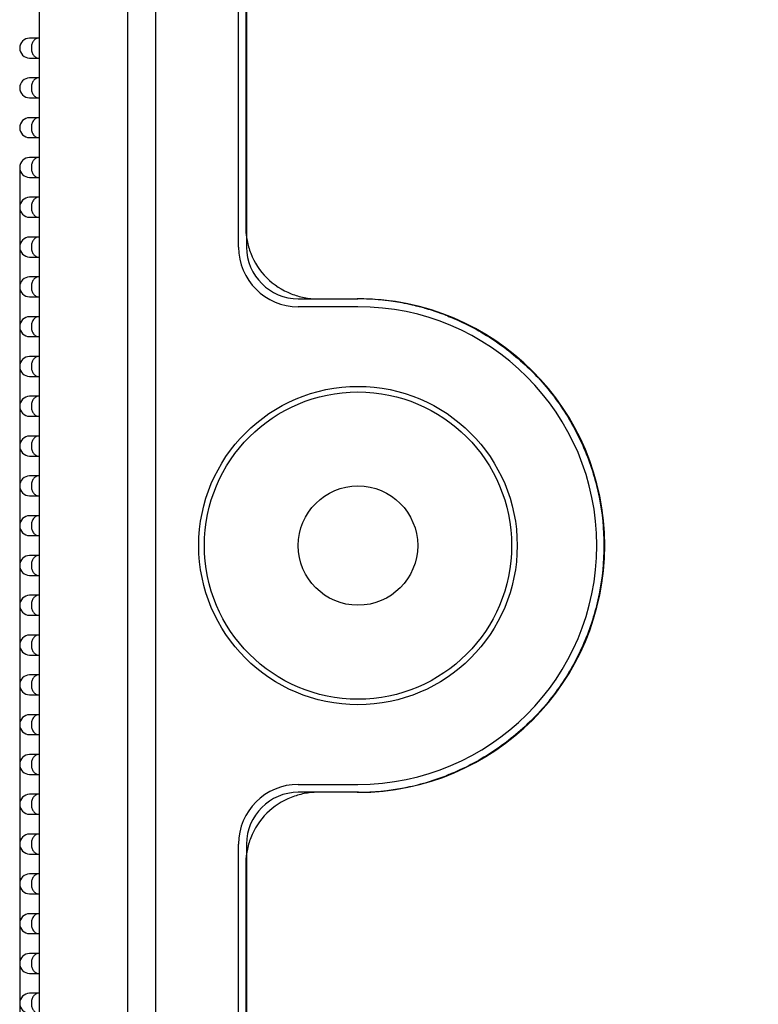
# Model space of a CAD drawing. Header units: millimetres. Extents: x -81 to 387, y -35 to 444.
# Tile 6 of 23: x 56 to 74, y 115 to 140. Entities that reach past the tile are written whole.
import ezdxf

# ---------------------------------------------------------------- set-up
doc = ezdxf.new("R2010")
doc.units = ezdxf.units.MM
doc.header["$LTSCALE"] = 65.395
doc.header["$PDMODE"] = 3
doc.header["$PDSIZE"] = 0.01
doc.layers.get('0').update_dxf_attribs({"linetype": 'CONTINUOUS'})
doc.layers.get('Defpoints').update_dxf_attribs({"linetype": 'CONTINUOUS'})
for name, color, linetype in [('IO_COUPLER_MODULE-DIM', 7, 'CONTINUOUS'), ('SHEET-LORA_MAIN-GATEWAY-SHAPE', 7, 'CONTINUOUS'), ('TOP_CASE-_AK-DR-10-SHAPE', 7, 'CONTINUOUS')]:
    doc.layers.add(name, color=color, linetype=linetype)
doc.styles.get("Standard").update_dxf_attribs({"font": 'gothic.ttf'})
doc.dimstyles.new('DIMSTYLE_1', dxfattribs={"dimtxt": 3.5, "dimasz": 3.5, "dimexe": 1.5, "dimexo": 1, "dimgap": 0.875, "dimtad": 1, "dimdec": 5, "dimdsep": 46, "dimtxsty": 'STANDARD', "dimblk": '_FILLED', "dimblk1": '_FILLED', "dimblk2": '_FILLED', "dimcen": 0.09, "dimadec": 5, "dimazin": 2, "dimtp": 0.2, "dimtm": 0.2, "dimtfac": 1, "dimtdec": 5, "dimtofl": 0, "dimtmove": 0, "dimatfit": 3, "dimldrblk": '_FILLED', "dimfxl": 1, "dimtolj": 1, "dimarcsym": 0})

# ---------------------------------------------------------------- blocks, each defined once
blk = doc.blocks.new('_FILLED')
at = {"color": 0, "linetype": 'ByBlock'}
blk.add_solid([(0, 0), (-1, 0.2143), (-1, -0.2143)], dxfattribs=at)
blk = doc.blocks.new('*D142')
at = {"layer": 'Defpoints', "color": 0, "linetype": 'Continuous'}
for p in [(127.672, 139.025), (55.672, 137.026), (127.672, 53.455)]:
    blk.add_point(p, dxfattribs=at)
at = {"layer": 'IO_COUPLER_MODULE-DIM', "color": 0, "linetype": 'Continuous', "lineweight": -2}
for p, q in [((127.672, 138.025), (127.672, 51.955)), ((55.672, 136.026), (55.672, 51.955)), ((59.172, 53.455), (124.172, 53.455))]:
    blk.add_line(p, q, dxfattribs=at)
at = {"layer": 'IO_COUPLER_MODULE-DIM', "color": 0, "linetype": 'Continuous', "lineweight": -2, "xscale": 3.5, "yscale": 3.5, "zscale": 3.5, "rotation": 180}
blk.add_blockref('_FILLED', (55.672, 53.455), dxfattribs=at)
at = {"layer": 'IO_COUPLER_MODULE-DIM', "color": 0, "linetype": 'Continuous', "lineweight": -2, "xscale": 3.5, "yscale": 3.5, "zscale": 3.5}
blk.add_blockref('_FILLED', (127.672, 53.455), dxfattribs=at)
at = {"layer": 'IO_COUPLER_MODULE-DIM', "color": 0, "linetype": 'Continuous', "insert": (90.739, 60.33), "char_height": 4.5, "attachment_point": 2, "line_spacing_factor": 0.9}
blk.add_mtext('\\A1;72', dxfattribs=at)

msp = doc.modelspace()

# ---------------------------------------------------------------- linework, layer by layer
at = {"layer": 'SHEET-LORA_MAIN-GATEWAY-SHAPE', "color": 7, "linetype": 'Continuous'}
for p, q in [((61.351887, 142.127449), (61.351887, 134.525723)), ((61.371908, 142.127348), (61.371908, 134.02561)), ((62.671908, 132.72561), (64.171908, 132.72561)), ((63.151901, 132.72571), (64.151884, 132.72571)), ((64.171908, 120.32561), (62.671908, 120.32561)), ((64.151884, 120.325712), (63.151901, 120.325712)), ((64.187186, 120.325816), (64.171879, 120.325746)), ((61.371908, 119.02561), (61.371908, 110.923871)), ((61.351887, 118.525699), (61.351887, 110.923973))]:
    msp.add_line(p, q, dxfattribs=at)
for centre, radius, start, end in [((63.072149, 134.527564), 1.720262, 180.0613158, 188.7078744), ((63.15182, 134.53813), 1.800616, 188.6563794, 191.0175215), ((63.210674, 134.550762), 1.8608, 191.0529987, 201.4875918), ((62.671908, 134.02561), 1.3, 180, 270), ((63.17694, 134.584497), 1.8608, 248.5124069, 258.9470005), ((64.151882, 126.732538), 5.993172, 89.808784, 89.9999756), ((64.149662, 126.610465), 6.115252, 84.3485597, 89.791798), ((64.171908, 126.52561), 6.2, 270, 90), ((64.140049, 126.497612), 6.228503, 83.1389941, 84.3627994), ((64.13292, 126.441675), 6.284892, 78.9570139, 83.1353802), ((64.127931, 126.414446), 6.312572, 76.5544192, 78.959911), ((64.131417, 126.428565), 6.298029, 73.7192485, 76.5553997), ((64.148757, 126.486834), 6.237235, 70.0447819, 73.7220898), ((64.174573, 126.559193), 6.16041, 68.6062658, 70.0407902), ((64.172856, 126.496797), 6.165283, 290.0140425, 291.0658923), ((64.127938, 126.63683), 6.312424, 280.948319, 283.5646538), ((64.131471, 126.622585), 6.297748, 283.5638063, 286.222161), ((64.148717, 126.564579), 6.237234, 286.2189053, 290.0092862), ((62.671908, 119.02561), 1.3, 90, 180), ((63.17694, 118.466925), 1.8608, 101.0529995, 111.4875931), ((64.151882, 126.318725), 5.993012, 270.0000244, 270.191182), ((64.14949, 126.442991), 6.117291, 270.3530666, 275.6098658), ((64.13997, 126.554455), 6.229152, 275.596787, 276.9602409), ((64.132865, 126.609851), 6.285001, 276.9633386, 280.9509333), ((63.210674, 118.50066), 1.8608, 158.5124082, 168.9470013), ((63.072149, 118.523858), 1.720262, 171.2921256, 179.9386842), ((63.15182, 118.513293), 1.800616, 168.9824785, 171.3436206)]:
    msp.add_arc(centre, radius, start, end, dxfattribs=at)
for points, knots in [([(61.479206, 133.869152), (61.569208, 133.640241), (61.840379, 133.214201), (62.266419, 132.943031), (62.495329, 132.853029)], [0, 0, 0, 0, 0.500000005, 1, 1, 1, 1]), ([(66.421737, 132.295125), (66.456126, 132.281651), (66.866296, 132.116661), (67.616385, 131.715244), (68.564568, 130.938361), (69.341293, 129.990909), (69.916482, 128.913541), (70.271606, 127.745044), (70.392209, 126.525731), (70.271615, 125.306439), (69.916524, 124.137996), (69.341381, 123.060671), (68.564691, 122.113216), (67.616522, 121.33628), (66.856039, 120.929274), (66.434376, 120.761066), (66.388913, 120.743554)], [0, 0, 0, 0, 0.007427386, 0.08893789, 0.171220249, 0.253505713, 0.335020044, 0.416534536, 0.498820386, 0.58110231, 0.662612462, 0.74412266, 0.826404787, 0.908691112, 0.990205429, 1, 1, 1, 1]), ([(62.495329, 120.198394), (62.266419, 120.108391), (61.840379, 119.837221), (61.569208, 119.411181), (61.479206, 119.18227)], [0, 0, 0, 0, 0.499999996, 1, 1, 1, 1])]:
    msp.add_open_spline(points, degree=3, knots=knots, dxfattribs=at)
for points in [[(62.820193, 132.758215), (62.930369, 132.73677), (63.041687, 132.72571), (63.151901, 132.72571)], [(63.151901, 120.325712), (63.041687, 120.325712), (62.930369, 120.314652), (62.820193, 120.293208)]]:
    msp.add_open_spline(points, degree=3, dxfattribs=at)
at = {"layer": 'TOP_CASE-_AK-DR-10-SHAPE', "color": 7, "linetype": 'Continuous'}
for p, q in [((61.171908, 134.02561), (61.171908, 142.200557)), ((58.379015, 141.145784), (58.379015, 111.905436)), ((59.086122, 141.145784), (59.086122, 111.905436)), ((56.171908, 112.52561), (56.171908, 140.52561)), ((56.171908, 139.27561), (55.921908, 139.27561)), ((55.921908, 138.77561), (56.171908, 138.77561)), ((56.171908, 138.27561), (55.921908, 138.27561)), ((55.921908, 137.77561), (56.171908, 137.77561)), ((56.171908, 137.27561), (55.921908, 137.27561)), ((55.921908, 136.77561), (56.171908, 136.77561)), ((56.171908, 136.27561), (55.921908, 136.27561)), ((55.921908, 135.77561), (56.171908, 135.77561)), ((56.171908, 135.27561), (55.921908, 135.27561)), ((55.921908, 134.77561), (56.171908, 134.77561)), ((56.171908, 134.27561), (55.921908, 134.27561)), ((55.921908, 133.77561), (56.171908, 133.77561)), ((56.171908, 133.27561), (55.921908, 133.27561)), ((55.921908, 132.77561), (56.171908, 132.77561)), ((64.171908, 132.52561), (62.671908, 132.52561)), ((56.171908, 132.27561), (55.921908, 132.27561)), ((55.921908, 131.77561), (56.171908, 131.77561)), ((56.171908, 131.27561), (55.921908, 131.27561)), ((55.921908, 130.77561), (56.171908, 130.77561)), ((56.171908, 130.27561), (55.921908, 130.27561)), ((55.921908, 129.77561), (56.171908, 129.77561)), ((56.171908, 129.27561), (55.921908, 129.27561)), ((55.921908, 128.77561), (56.171908, 128.77561)), ((56.171908, 128.27561), (55.921908, 128.27561)), ((55.921908, 127.77561), (56.171908, 127.77561)), ((56.171908, 127.27561), (55.921908, 127.27561)), ((55.921908, 126.77561), (56.171908, 126.77561)), ((56.171908, 126.27561), (55.921908, 126.27561)), ((55.921908, 125.77561), (56.171908, 125.77561)), ((56.171908, 125.27561), (55.921908, 125.27561)), ((55.921908, 124.77561), (56.171908, 124.77561)), ((56.171908, 124.27561), (55.921908, 124.27561)), ((55.921908, 123.77561), (56.171908, 123.77561)), ((56.171908, 123.27561), (55.921908, 123.27561)), ((55.921908, 122.77561), (56.171908, 122.77561)), ((56.171908, 122.27561), (55.921908, 122.27561)), ((55.921908, 121.77561), (56.171908, 121.77561)), ((56.171908, 121.27561), (55.921908, 121.27561)), ((55.921908, 120.77561), (56.171908, 120.77561)), ((62.671908, 120.52561), (64.171908, 120.52561)), ((56.171908, 120.27561), (55.921908, 120.27561)), ((55.921908, 119.77561), (56.171908, 119.77561)), ((56.171908, 119.27561), (55.921908, 119.27561)), ((61.171908, 110.850662), (61.171908, 119.02561)), ((55.921908, 118.77561), (56.171908, 118.77561)), ((56.171908, 118.27561), (55.921908, 118.27561)), ((55.921908, 117.77561), (56.171908, 117.77561)), ((56.171908, 117.27561), (55.921908, 117.27561)), ((55.921908, 116.77561), (56.171908, 116.77561)), ((56.171908, 116.27561), (55.921908, 116.27561)), ((55.921908, 115.77561), (56.171908, 115.77561)), ((56.171908, 115.27561), (55.921908, 115.27561))]:
    msp.add_line(p, q, dxfattribs=at)
for radius in [4, 3.860359, 1.5]:
    msp.add_circle((64.171908, 126.52561), radius, dxfattribs=at)
for centre, radius, start, end in [((55.921908, 139.02561), 0.25, 90, 270), ((55.921908, 138.02561), 0.25, 90, 270), ((55.921908, 137.02561), 0.25, 90, 270), ((55.921908, 136.02561), 0.25, 90, 270), ((55.921908, 135.02561), 0.25, 90, 270), ((55.921908, 134.02561), 0.25, 90, 270), ((62.671908, 134.02561), 1.5, 180, 270), ((55.921908, 133.02561), 0.25, 90, 270), ((64.171908, 126.52561), 6, 270, 90), ((55.921908, 132.02561), 0.25, 90, 270), ((55.921908, 131.02561), 0.25, 90, 270), ((55.921908, 130.02561), 0.25, 90, 270), ((55.921908, 129.02561), 0.25, 90, 270), ((55.921908, 128.02561), 0.25, 90, 270), ((55.921908, 127.02561), 0.25, 90, 270), ((55.921908, 126.02561), 0.25, 90, 270), ((55.921908, 125.02561), 0.25, 90, 270), ((55.921908, 124.02561), 0.25, 90, 270), ((55.921908, 123.02561), 0.25, 90, 270), ((55.921908, 122.02561), 0.25, 90, 270), ((55.921908, 121.02561), 0.25, 90, 270), ((62.671908, 119.02561), 1.5, 90, 180), ((55.921908, 120.02561), 0.25, 90, 270), ((55.921908, 119.02561), 0.25, 90, 270), ((55.921908, 118.02561), 0.25, 90, 270), ((55.921908, 117.02561), 0.25, 90, 270), ((55.921908, 116.02561), 0.25, 90, 270), ((55.921908, 115.02561), 0.25, 90, 270)]:
    msp.add_arc(centre, radius, start, end, dxfattribs=at)
for points in [[(56.141578, 139.27561), (56.118153, 139.27561), (56.067837, 139.260394), (56.010218, 139.202153), (55.973221, 139.12026), (55.960436, 139.02561), (55.973221, 138.930959), (56.010218, 138.849067), (56.067837, 138.790825), (56.118153, 138.77561), (56.141578, 138.77561)], [(56.141578, 138.27561), (56.118153, 138.27561), (56.067837, 138.260394), (56.010218, 138.202153), (55.973221, 138.12026), (55.960436, 138.02561), (55.973221, 137.930959), (56.010218, 137.849067), (56.067837, 137.790825), (56.118153, 137.77561), (56.141578, 137.77561)], [(56.141578, 137.27561), (56.118153, 137.27561), (56.067837, 137.260394), (56.010218, 137.202153), (55.973221, 137.12026), (55.960436, 137.02561), (55.973221, 136.930959), (56.010218, 136.849067), (56.067837, 136.790825), (56.118153, 136.77561), (56.141578, 136.77561)], [(56.141578, 136.27561), (56.118153, 136.27561), (56.067837, 136.260394), (56.010218, 136.202153), (55.973221, 136.12026), (55.960436, 136.02561), (55.973221, 135.930959), (56.010218, 135.849067), (56.067837, 135.790825), (56.118153, 135.77561), (56.141578, 135.77561)], [(56.141578, 135.27561), (56.118153, 135.27561), (56.067837, 135.260394), (56.010218, 135.202153), (55.973221, 135.12026), (55.960436, 135.02561), (55.973221, 134.930959), (56.010218, 134.849067), (56.067837, 134.790825), (56.118153, 134.77561), (56.141578, 134.77561)], [(56.141578, 134.27561), (56.118153, 134.27561), (56.067837, 134.260394), (56.010218, 134.202153), (55.973221, 134.12026), (55.960436, 134.02561), (55.973221, 133.930959), (56.010218, 133.849067), (56.067837, 133.790825), (56.118153, 133.77561), (56.141578, 133.77561)], [(56.141578, 133.27561), (56.118153, 133.27561), (56.067837, 133.260394), (56.010218, 133.202153), (55.973221, 133.12026), (55.960436, 133.02561), (55.973221, 132.930959), (56.010218, 132.849067), (56.067837, 132.790825), (56.118153, 132.77561), (56.141578, 132.77561)], [(56.141578, 132.27561), (56.118153, 132.27561), (56.067837, 132.260394), (56.010218, 132.202153), (55.973221, 132.12026), (55.960436, 132.02561), (55.973221, 131.930959), (56.010218, 131.849067), (56.067837, 131.790825), (56.118153, 131.77561), (56.141578, 131.77561)], [(56.141578, 131.27561), (56.118153, 131.27561), (56.067837, 131.260394), (56.010218, 131.202153), (55.973221, 131.12026), (55.960436, 131.02561), (55.973221, 130.930959), (56.010218, 130.849067), (56.067837, 130.790825), (56.118153, 130.77561), (56.141578, 130.77561)], [(56.141578, 130.27561), (56.118153, 130.27561), (56.067837, 130.260394), (56.010218, 130.202153), (55.973221, 130.12026), (55.960436, 130.02561), (55.973221, 129.930959), (56.010218, 129.849067), (56.067837, 129.790825), (56.118153, 129.77561), (56.141578, 129.77561)], [(56.141578, 129.27561), (56.118153, 129.27561), (56.067837, 129.260394), (56.010218, 129.202153), (55.973221, 129.12026), (55.960436, 129.02561), (55.973221, 128.930959), (56.010218, 128.849067), (56.067837, 128.790825), (56.118153, 128.77561), (56.141578, 128.77561)], [(56.141578, 128.27561), (56.118153, 128.27561), (56.067837, 128.260394), (56.010218, 128.202153), (55.973221, 128.12026), (55.960436, 128.02561), (55.973221, 127.930959), (56.010218, 127.849067), (56.067837, 127.790825), (56.118153, 127.77561), (56.141578, 127.77561)], [(56.141578, 127.27561), (56.118153, 127.27561), (56.067837, 127.260394), (56.010218, 127.202153), (55.973221, 127.12026), (55.960436, 127.02561), (55.973221, 126.930959), (56.010218, 126.849067), (56.067837, 126.790825), (56.118153, 126.77561), (56.141578, 126.77561)], [(56.141578, 126.27561), (56.118153, 126.27561), (56.067837, 126.260394), (56.010218, 126.202153), (55.973221, 126.12026), (55.960436, 126.02561), (55.973221, 125.930959), (56.010218, 125.849067), (56.067837, 125.790825), (56.118153, 125.77561), (56.141578, 125.77561)], [(56.141578, 125.27561), (56.118153, 125.27561), (56.067837, 125.260394), (56.010218, 125.202153), (55.973221, 125.12026), (55.960436, 125.02561), (55.973221, 124.930959), (56.010218, 124.849067), (56.067837, 124.790825), (56.118153, 124.77561), (56.141578, 124.77561)], [(56.141578, 124.27561), (56.118153, 124.27561), (56.067837, 124.260394), (56.010218, 124.202153), (55.973221, 124.12026), (55.960436, 124.02561), (55.973221, 123.930959), (56.010218, 123.849067), (56.067837, 123.790825), (56.118153, 123.77561), (56.141578, 123.77561)], [(56.141578, 123.27561), (56.118153, 123.27561), (56.067837, 123.260394), (56.010218, 123.202153), (55.973221, 123.12026), (55.960436, 123.02561), (55.973221, 122.930959), (56.010218, 122.849067), (56.067837, 122.790825), (56.118153, 122.77561), (56.141578, 122.77561)], [(56.141578, 122.27561), (56.118153, 122.27561), (56.067837, 122.260394), (56.010218, 122.202153), (55.973221, 122.12026), (55.960436, 122.02561), (55.973221, 121.930959), (56.010218, 121.849067), (56.067837, 121.790825), (56.118153, 121.77561), (56.141578, 121.77561)], [(56.141578, 121.27561), (56.118153, 121.27561), (56.067837, 121.260394), (56.010218, 121.202153), (55.973221, 121.12026), (55.960436, 121.02561), (55.973221, 120.930959), (56.010218, 120.849067), (56.067837, 120.790825), (56.118153, 120.77561), (56.141578, 120.77561)], [(56.141578, 120.27561), (56.118153, 120.27561), (56.067837, 120.260394), (56.010218, 120.202153), (55.973221, 120.12026), (55.960436, 120.02561), (55.973221, 119.930959), (56.010218, 119.849067), (56.067837, 119.790825), (56.118153, 119.77561), (56.141578, 119.77561)], [(56.141578, 119.27561), (56.118153, 119.27561), (56.067837, 119.260394), (56.010218, 119.202153), (55.973221, 119.12026), (55.960436, 119.02561), (55.973221, 118.930959), (56.010218, 118.849067), (56.067837, 118.790825), (56.118153, 118.77561), (56.141578, 118.77561)], [(56.141578, 118.27561), (56.118153, 118.27561), (56.067837, 118.260394), (56.010218, 118.202153), (55.973221, 118.12026), (55.960436, 118.02561), (55.973221, 117.930959), (56.010218, 117.849067), (56.067837, 117.790825), (56.118153, 117.77561), (56.141578, 117.77561)], [(56.141578, 117.27561), (56.118153, 117.27561), (56.067837, 117.260394), (56.010218, 117.202153), (55.973221, 117.12026), (55.960436, 117.02561), (55.973221, 116.930959), (56.010218, 116.849067), (56.067837, 116.790825), (56.118153, 116.77561), (56.141578, 116.77561)], [(56.141578, 116.27561), (56.118153, 116.27561), (56.067837, 116.260394), (56.010218, 116.202153), (55.973221, 116.12026), (55.960436, 116.02561), (55.973221, 115.930959), (56.010218, 115.849067), (56.067837, 115.790825), (56.118153, 115.77561), (56.141578, 115.77561)], [(56.141578, 115.27561), (56.118153, 115.27561), (56.067837, 115.260394), (56.010218, 115.202153), (55.973221, 115.12026), (55.960436, 115.02561), (55.973221, 114.930959), (56.010218, 114.849067), (56.067837, 114.790825), (56.118153, 114.77561), (56.141578, 114.77561)]]:
    msp.add_open_spline(points, degree=3, knots=[0, 0, 0, 0, 0.104733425, 0.222327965, 0.356015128, 0.5, 0.643984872, 0.777672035, 0.895266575, 1, 1, 1, 1], dxfattribs=at)

# ---------------------------------------------------------------- dimensions: what is measured, and where the dimension line sits
at = {"layer": 'IO_COUPLER_MODULE-DIM', "color": 5, "linetype": 'Continuous'}
dim = msp.add_linear_dim(base=(127.671907, 53.45477), p1=(55.671908, 137.02561), p2=(127.671907, 139.024676), dimstyle='DIMSTYLE_1', override={"dimtxt": 4.5}, dxfattribs=at)
dim.commit()
dim.dimension.update_dxf_attribs({"geometry": '*D142', "text_midpoint": (90.739456, 53.45477), "dimtype": 160})

doc.saveas('drawing.dxf')
